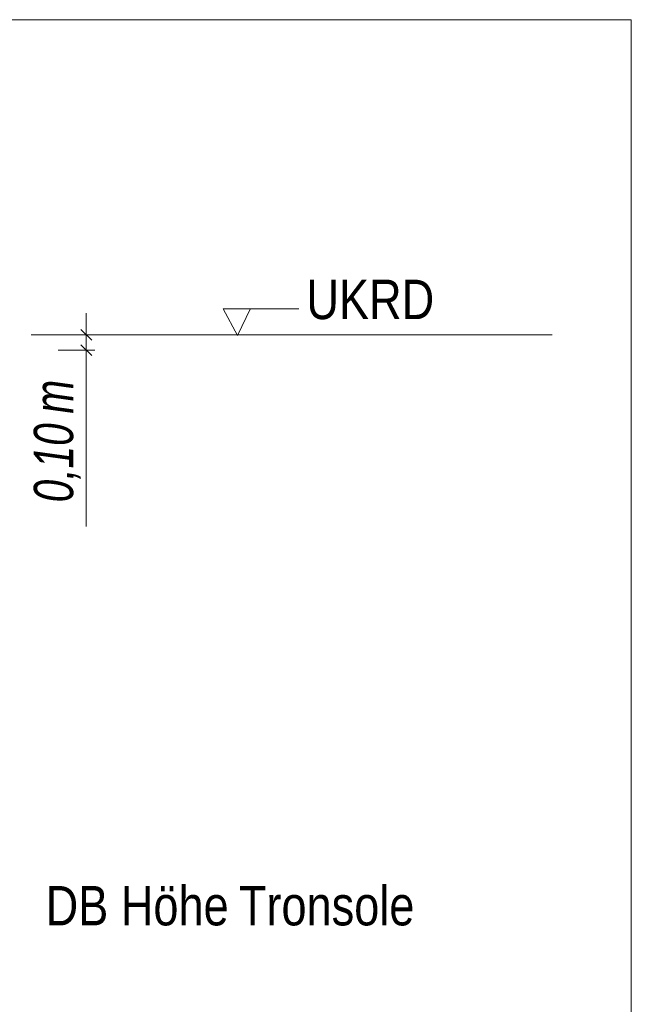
# Model space of a CAD drawing. Extents: x -420 to 300, y 62 to 1162.
# Tile 159 of 256: x 160 to 182, y 782 to 817. Entities that reach past the tile are written whole.
import ezdxf
from ezdxf.lldxf.tags import DXFTag

# ---------------------------------------------------------------- set-up
doc = ezdxf.new("R2010")
doc.units = 0
doc.layers.get('0').update_dxf_attribs({"lineweight": 35})
doc.layers.add('E_Aussparung Bemaßung-A06G9FCW8I', color=5, linetype='Continuous', lineweight=9, true_color=0x0000ff)
doc.layers.add('E_Detail_Beschriftung', color=7, linetype='Continuous', lineweight=13, true_color=0x009900)
doc.layers.add('E_Detail_Linie_Text_Bem', color=7, linetype='Continuous', lineweight=13)
doc.styles.get("Standard").update_dxf_attribs({"font": 'ARIALN.TTF'})
tags = doc.linetypes.add('fein_strichliert-A06G9FCV8I', pattern=[4, 1, -2, 1]).pattern_tags.tags
tags[8:9] = [DXFTag(74, 4), DXFTag(75, 0), DXFTag(340, '0'), DXFTag(46, 0.0), DXFTag(50, 0.0), DXFTag(44, 0.0), DXFTag(45, 0.0)]
tags[6:7] = [DXFTag(74, 4), DXFTag(75, 0), DXFTag(340, '0'), DXFTag(46, 0.0), DXFTag(50, 0.0), DXFTag(44, 0.0), DXFTag(45, 0.0)]
tags[4:5] = [DXFTag(74, 4), DXFTag(75, 0), DXFTag(340, '0'), DXFTag(46, 0.0), DXFTag(50, 0.0), DXFTag(44, 0.0), DXFTag(45, 0.0)]

# ---------------------------------------------------------------- blocks, each defined once
blk = doc.blocks.new('Referenz-A06G9FD38I')
at = {"layer": 'E_Aussparung Bemaßung-A06G9FCW8I', "linetype": 'Continuous', "ltscale": 0.13}
for p, q in [((162.614, 806.532), (162.614, 798.952)), ((162.423, 805.959), (162.805, 805.577)), ((162.914, 805.768), (161.614, 805.768)), ((162.914, 805.226), (161.614, 805.226)), ((162.423, 805.417), (162.805, 805.035))]:
    blk.add_line(p, q, dxfattribs=at)
at = {"layer": 'E_Detail_Linie_Text_Bem', "linetype": 'fein_strichliert-A06G9FCV8I', "ltscale": 0.65}
for p, q in [((181.981, 816.967), (119.212, 816.967)), ((181.981, 755.65), (181.981, 816.967))]:
    blk.add_line(p, q, dxfattribs=at)
at = {"layer": 'E_Detail_Linie_Text_Bem', "color": 0, "linetype": 'Continuous', "ltscale": 0.13}
for p, q in [((167.991, 805.747), (167.482, 806.696)), ((167.482, 806.696), (170.166, 806.696)), ((168.449, 806.7), (167.991, 805.747))]:
    blk.add_line(p, q, dxfattribs=at)
at = {"layer": 'E_Detail_Linie_Text_Bem', "linetype": 'Continuous', "ltscale": 0.13}
blk.add_line((160.657, 805.768), (179.164, 805.768), dxfattribs=at)
at = {"layer": 'E_Aussparung Bemaßung-A06G9FCW8I', "linetype": 'Continuous', "ltscale": 0.13, "char_height": 1.4, "attachment_point": 1, "rotation": 90}
for s, insert in [('{\\W0.9;\\fArial Narrow|b0|i1;m}', (160.747, 802.967)), ('{\\W0.9;\\fArial Narrow|b0|i1;0,10 }', (160.747, 799.814))]:
    blk.add_mtext(s, dxfattribs=dict(at, insert=insert))
at = {"layer": 'E_Detail_Beschriftung', "linetype": 'Continuous', "ltscale": 0.13, "insert": (170.435, 807.726), "char_height": 1.4, "attachment_point": 1}
blk.add_mtext('{\\fArial Narrow;UKRD}', dxfattribs=at)
at = {"layer": 'E_Detail_Beschriftung', "color": 1, "linetype": 'Continuous', "ltscale": 0.13, "true_color": 0xff0000, "char_height": 1.4, "attachment_point": 1}
for s, insert in [('{\\fArial Narrow;Höhe}', (163.84, 786.18)), ('{\\fArial Narrow;Tronsole}', (168.035, 786.18)), ('{\\fArial Narrow;DB}', (161.168, 786.18))]:
    blk.add_mtext(s, dxfattribs=dict(at, insert=insert))

msp = doc.modelspace()

# ---------------------------------------------------------------- block references
at = {"color": 8, "lineweight": 25, "ltscale": 0.25, "true_color": 0x808080}
msp.add_blockref('Referenz-A06G9FD38I', (0, 0), dxfattribs=at)

doc.saveas('drawing.dxf')
